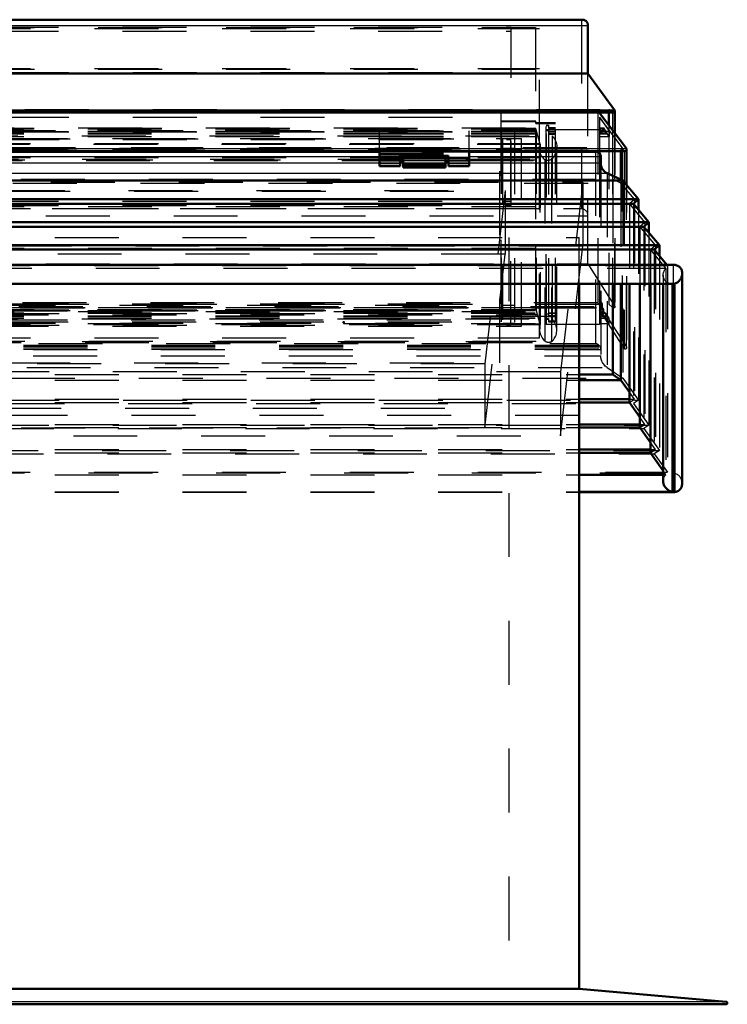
# Model space of a CAD drawing. Header units: millimetres. Extents: x 0 to 428, y 0 to 298.
# Tile 5 of 42: x 91 to 102, y 135 to 150. Entities that reach past the tile are written whole.
import ezdxf

# ---------------------------------------------------------------- set-up
doc = ezdxf.new("R2010")
doc.units = ezdxf.units.MM
doc.linetypes.add('Dashed', pattern=[2, 1, -1])
for name, color, linetype, lineweight in [('am_0', 7, 'Continuous', 50), ('am_12', 3, 'Continuous', 25), ('am_3', 6, 'Dashed', 25), ('am_6', 2, 'Continuous', 35), ('am_9', 7, 'Continuous', 50)]:
    doc.layers.add(name, color=color, linetype=linetype, lineweight=lineweight)

# ---------------------------------------------------------------- blocks, each defined once
blk = doc.blocks.new('13_Flat_Glass_Skylight_300150180_6_0_in_FDFneo150180C2325N1N4N_300Cl0__1203')
at = {"layer": 'am_0'}
for p, q in [((99.466, 148.147), (99.464, 148.138)), ((99.476, 148.138), (99.476, 148.147))]:
    blk.add_line(p, q, dxfattribs=at)
at = {"layer": 'am_3'}
for p, q in [((66.046, 148.385), (99.402, 148.385)), ((66.139, 148.494), (99.309, 148.494)), ((66.139, 148.375), (99.309, 148.375)), ((66.291, 148.478), (99.156, 148.478)), ((99.156, 148.478), (99.156, 145.67)), ((99.219, 148.254), (99.156, 148.478)), ((99.309, 148.419), (99.309, 145.535)), ((99.402, 148.385), (99.402, 145.525)), ((66.229, 148.254), (99.219, 148.254)), ((99.219, 148.254), (99.219, 145.433)), ((99.476, 148.147), (99.476, 148.216)), ((99.21, 148.188), (99.21, 145.369)), ((99.476, 145.341), (99.476, 148.138)), ((66.054, 148.023), (99.394, 148.023)), ((66.113, 147.998), (99.335, 147.998)), ((66.156, 148.013), (99.292, 148.013)), ((99.292, 148.013), (99.292, 145.176)), ((99.394, 148.023), (99.396, 148.025)), ((99.396, 148.014), (99.394, 148.013)), ((99.394, 148.013), (99.394, 145.176)), ((99.396, 148.025), (99.396, 148.014)), ((66.139, 145.654), (99.309, 145.654)), ((66.291, 145.67), (99.156, 145.67)), ((99.219, 145.433), (99.156, 145.67)), ((66.046, 145.525), (99.402, 145.525)), ((66.139, 145.535), (99.309, 145.535)), ((66.229, 145.433), (99.219, 145.433)), ((66.054, 145.166), (99.394, 145.166)), ((66.097, 145.151), (99.351, 145.151)), ((66.156, 145.176), (99.292, 145.176)), ((99.394, 145.176), (99.396, 145.178)), ((99.394, 145.166), (99.396, 145.167)), ((99.396, 145.178), (99.396, 145.167))]:
    blk.add_line(p, q, dxfattribs=at)
for points in [[(99.402, 148.385), (99.417, 148.37), (99.43, 148.355), (99.442, 148.338), (99.452, 148.319), (99.461, 148.3), (99.467, 148.28), (99.472, 148.26), (99.475, 148.238), (99.476, 148.217), (99.476, 148.216)], [(99.21, 148.188), (99.211, 148.21), (99.214, 148.232), (99.218, 148.254), (99.219, 148.254)], [(99.476, 148.216), (99.475, 148.194), (99.472, 148.172), (99.467, 148.151), (99.466, 148.147)], [(99.292, 148.013), (99.276, 148.026), (99.262, 148.042), (99.25, 148.058), (99.239, 148.076), (99.229, 148.094), (99.222, 148.114), (99.216, 148.134), (99.212, 148.155), (99.21, 148.176), (99.21, 148.188)], [(99.464, 148.138), (99.456, 148.117), (99.447, 148.096), (99.436, 148.076), (99.423, 148.057), (99.409, 148.039), (99.396, 148.025)], [(99.335, 147.998), (99.328, 147.999), (99.322, 148), (99.315, 148.001), (99.309, 148.003), (99.303, 148.006), (99.298, 148.009), (99.292, 148.012), (99.292, 148.013)], [(99.394, 148.023), (99.389, 148.019), (99.383, 148.014), (99.377, 148.011), (99.371, 148.007), (99.365, 148.004), (99.358, 148.002), (99.352, 148), (99.345, 147.999), (99.338, 147.999), (99.335, 147.998)], [(99.476, 145.341), (99.475, 145.363), (99.472, 145.385), (99.467, 145.406), (99.461, 145.428), (99.452, 145.449), (99.442, 145.469), (99.431, 145.488), (99.417, 145.507), (99.403, 145.525), (99.402, 145.525)], [(99.21, 145.369), (99.211, 145.39), (99.214, 145.412), (99.218, 145.432), (99.219, 145.433)], [(99.292, 145.176), (99.276, 145.193), (99.262, 145.211), (99.25, 145.23), (99.239, 145.25), (99.229, 145.271), (99.222, 145.292), (99.216, 145.313), (99.212, 145.335), (99.21, 145.357), (99.21, 145.369)], [(99.396, 145.167), (99.411, 145.181), (99.425, 145.196), (99.438, 145.213), (99.448, 145.231), (99.457, 145.249), (99.465, 145.269), (99.47, 145.289), (99.474, 145.31), (99.476, 145.332), (99.476, 145.341)], [(99.351, 145.151), (99.344, 145.152), (99.338, 145.152), (99.331, 145.154), (99.324, 145.156), (99.318, 145.158), (99.312, 145.162), (99.306, 145.165), (99.3, 145.169), (99.294, 145.174), (99.292, 145.176)], [(99.394, 145.166), (99.389, 145.162), (99.383, 145.159), (99.377, 145.156), (99.371, 145.154), (99.365, 145.153), (99.358, 145.152), (99.352, 145.151), (99.351, 145.151)]]:
    blk.add_lwpolyline(points, dxfattribs=at)
at = {"layer": 'am_6'}
for tag, p, flags in [('NB', (104.476, 148.494), 8), ('NN', (104.476, 147.994), 8), ('NT', (104.476, 147.494), 8), ('NBSYN', (104.476, 146.994), 8), ('LINA', (104.476, 146.494), 8), ('CATALOG', (104.476, 145.994), 8), ('IDNR', (104.476, 145.494), 8), ('PN', (104.476, 144.994), 8), ('LODLEVEL', (104.476, 144.494), 8), ('L', (104.476, 143.994), 8), ('W', (104.476, 143.494), 8), ('PPATH', (104.476, 142.994), 8), ('ExcludeFromBOM', (104.476, 141.994), 8), ('PSOL_0', (104.476, 141.494), 9), ('PSOL_1', (104.476, 140.994), 9), ('PSOL_2', (104.476, 140.494), 9)]:
    blk.add_attdef(tag, p, '', height=0.5, dxfattribs=dict(at, flags=flags))
blk = doc.blocks.new('14_Flat_Glass_Skylight_300150180_12_0_in_FDFneo150180C2325N1N4N_300Cl0__1203')
at = {"layer": 'am_3'}
for p, q in [((66.526, 148.347), (98.922, 148.347)), ((66.69, 148.329), (98.758, 148.329)), ((98.758, 145.424), (98.758, 148.329)), ((98.922, 145.407), (98.922, 148.347)), ((66.526, 148.166), (98.922, 148.166)), ((66.69, 148.149), (98.758, 148.149)), ((66.69, 145.605), (98.758, 145.605)), ((66.526, 145.587), (98.922, 145.587)), ((66.526, 145.407), (98.922, 145.407)), ((66.69, 145.424), (98.758, 145.424))]:
    blk.add_line(p, q, dxfattribs=at)
at = {"layer": 'am_6'}
for tag, p, flags in [('NB', (103.922, 148.347), 8), ('NN', (103.922, 147.847), 8), ('NT', (103.922, 147.347), 8), ('NBSYN', (103.922, 146.847), 8), ('LINA', (103.922, 146.347), 8), ('CATALOG', (103.922, 145.847), 8), ('IDNR', (103.922, 145.347), 8), ('PN', (103.922, 144.847), 8), ('LODLEVEL', (103.922, 144.347), 8), ('L', (103.922, 143.847), 8), ('W', (103.922, 143.347), 8), ('PPATH', (103.922, 142.847), 8), ('ExcludeFromBOM', (103.922, 141.847), 8), ('PSOL_0', (103.922, 141.347), 9), ('PSOL_1', (103.922, 140.847), 9), ('PSOL_2', (103.922, 140.347), 9)]:
    blk.add_attdef(tag, p, '', height=0.5, dxfattribs=dict(at, flags=flags))
blk = doc.blocks.new('15_Flat_Glass_Skylight_300150180_5_0_in_FDFneo150180C2325N1N4N_300Cl0__1203')
at = {"layer": 'am_3'}
for p, q in [((66.634, 148.472), (98.814, 148.472)), ((66.834, 148.452), (98.614, 148.452)), ((98.614, 145.478), (98.614, 148.452)), ((98.814, 148.472), (98.814, 145.457)), ((66.634, 148.193), (98.814, 148.193)), ((66.834, 148.172), (98.614, 148.172)), ((66.834, 145.757), (98.614, 145.757)), ((66.634, 145.736), (98.814, 145.736)), ((66.634, 145.457), (98.814, 145.457)), ((66.834, 145.478), (98.614, 145.478))]:
    blk.add_line(p, q, dxfattribs=at)
at = {"layer": 'am_6'}
for tag, p, flags in [('NB', (103.814, 148.472), 8), ('NN', (103.814, 147.972), 8), ('NT', (103.814, 147.472), 8), ('NBSYN', (103.814, 146.972), 8), ('LINA', (103.814, 146.472), 8), ('CATALOG', (103.814, 145.972), 8), ('IDNR', (103.814, 145.472), 8), ('PN', (103.814, 144.972), 8), ('LODLEVEL', (103.814, 144.472), 8), ('L', (103.814, 143.972), 8), ('W', (103.814, 143.472), 8), ('PPATH', (103.814, 142.972), 8), ('ExcludeFromBOM', (103.814, 141.972), 8), ('PSOL_0', (103.814, 141.472), 9), ('PSOL_1', (103.814, 140.972), 9), ('PSOL_2', (103.814, 140.472), 9)]:
    blk.add_attdef(tag, p, '', height=0.5, dxfattribs=dict(at, flags=flags))
blk = doc.blocks.new('16_FGS3001501802C4U_0_in_FDFneo150180C2325N1N4N_300Cl0__1203')
at = {"layer": 'am_3'}
for p, q in [((66.304, 150.083), (99.144, 150.083)), ((99.144, 150.083), (99.144, 146.626)), ((66.304, 149.432), (99.144, 149.432)), ((99.144, 147.278), (66.304, 147.278)), ((99.144, 146.626), (66.304, 146.626))]:
    blk.add_line(p, q, dxfattribs=at)
at = {"layer": 'am_6'}
for tag, p, flags in [('NB', (104.144, 150.083), 8), ('NN', (104.144, 149.583), 8), ('NT', (104.144, 149.083), 8), ('NBSYN', (104.144, 148.583), 8), ('LINA', (104.144, 148.083), 8), ('CATALOG', (104.144, 147.583), 8), ('IDNR', (104.144, 147.083), 8), ('PN', (104.144, 146.583), 8), ('LODLEVEL', (104.144, 146.083), 8), ('L', (104.144, 145.583), 8), ('W', (104.144, 145.083), 8), ('TG', (104.144, 144.583), 8), ('TG1', (104.144, 144.083), 8), ('OC', (104.144, 143.583), 8), ('PPATH', (104.144, 143.083), 8), ('ExcludeFromBOM', (104.144, 142.083), 8), ('PSOL_0', (104.144, 141.583), 9), ('PSOL_1', (104.144, 141.083), 9), ('PSOL_2', (104.144, 140.583), 9), ('PSOL_3', (104.144, 140.083), 9)]:
    blk.add_attdef(tag, p, '', height=0.5, dxfattribs=dict(at, flags=flags))
blk = doc.blocks.new('17_FGS30015018025C3U_0_in_FDFneo150180C2325N1N4N_300Cl0__1203')
at = {"layer": 'am_0'}
for p, q in [((99.874, 150.204), (65.573, 150.204)), ((99.964, 149.36), (99.964, 150.114)), ((99.964, 149.36), (65.484, 149.36)), ((100.385, 148.783), (99.964, 149.36)), ((65.063, 148.783), (100.385, 148.783)), ((65.086, 148.754), (100.361, 148.754)), ((100.565, 148.188), (100.141, 148.754)), ((100.291, 148.754), (100.291, 148.554)), ((100.386, 148.427), (100.386, 148.778)), ((64.906, 148.147), (100.541, 148.147)), ((96.704, 147.911), (96.704, 148.147)), ((97.024, 147.911), (97.024, 148.076)), ((97.784, 148.076), (97.024, 148.076)), ((97.784, 147.911), (97.784, 148.076)), ((98.104, 147.911), (98.104, 148.147)), ((100.144, 148.147), (100.144, 148.115)), ((100.478, 148.147), (100.478, 147.7)), ((100.569, 147.615), (100.569, 148.174)), ((96.704, 147.911), (97.024, 147.911)), ((97.024, 148.047), (97.074, 148.047)), ((97.024, 148.044), (97.074, 148.044)), ((97.074, 148.04), (97.024, 148.04)), ((97.024, 148.001), (97.074, 148.001)), ((97.734, 148.047), (97.784, 148.047)), ((97.734, 148.044), (97.784, 148.044)), ((97.784, 148.04), (97.734, 148.04)), ((97.734, 148.001), (97.784, 148.001)), ((97.784, 147.911), (98.104, 147.911))]:
    blk.add_line(p, q, dxfattribs=at)
for points in [[(99.874, 150.204), (99.883, 150.203), (99.891, 150.202), (99.9, 150.2), (99.908, 150.198), (99.915, 150.194), (99.923, 150.19), (99.93, 150.186), (99.936, 150.18), (99.942, 150.175), (99.947, 150.168), (99.951, 150.161), (99.955, 150.154), (99.958, 150.146), (99.961, 150.138), (99.963, 150.13), (99.964, 150.121), (99.964, 150.114)], [(100.385, 148.783), (100.385, 148.781), (100.386, 148.779), (100.386, 148.777), (100.386, 148.775), (100.385, 148.773), (100.385, 148.771), (100.384, 148.77), (100.383, 148.768), (100.382, 148.766), (100.381, 148.764), (100.38, 148.763), (100.379, 148.761), (100.377, 148.76), (100.376, 148.759), (100.374, 148.757), (100.372, 148.756), (100.37, 148.756), (100.369, 148.755), (100.367, 148.754), (100.365, 148.754), (100.363, 148.754), (100.361, 148.754)], [(100.569, 148.174), (100.569, 148.172), (100.569, 148.17), (100.568, 148.168), (100.567, 148.166), (100.567, 148.164), (100.566, 148.162), (100.564, 148.16), (100.563, 148.158), (100.562, 148.156), (100.56, 148.154), (100.558, 148.153), (100.556, 148.152), (100.555, 148.15), (100.553, 148.149), (100.55, 148.149), (100.548, 148.148), (100.546, 148.147), (100.544, 148.147), (100.542, 148.147), (100.541, 148.147)], [(100.565, 148.188), (100.566, 148.186), (100.567, 148.185), (100.568, 148.183), (100.568, 148.181), (100.569, 148.179), (100.569, 148.176), (100.569, 148.174)]]:
    blk.add_lwpolyline(points, dxfattribs=at)
at = {"layer": 'am_12'}
for p, q in [((65.484, 150.114), (99.964, 150.114)), ((100.349, 148.754), (100.349, 148.475)), ((64.883, 148.188), (100.565, 148.188)), ((100.529, 148.147), (100.529, 147.663)), ((96.704, 148.03), (97.024, 148.03)), ((97.784, 148.03), (98.104, 148.03))]:
    blk.add_line(p, q, dxfattribs=at)
at = {"layer": 'am_3'}
for p, q in [((65.584, 150.203), (99.864, 150.203)), ((66.244, 150.068), (99.204, 150.068)), ((66.684, 150.088), (98.764, 150.088)), ((98.764, 147.296), (98.764, 150.088)), ((99.204, 148.265), (99.204, 150.068)), ((99.864, 150.203), (99.864, 147.247)), ((66.684, 150.022), (98.764, 150.022)), ((66.244, 149.438), (99.204, 149.438)), ((66.844, 149.375), (98.604, 149.375)), ((98.604, 145.758), (98.604, 149.375)), ((99.964, 146.383), (99.964, 149.36)), ((65.098, 148.758), (100.349, 148.758)), ((65.157, 148.801), (100.291, 148.801)), ((65.328, 148.783), (100.119, 148.783)), ((66.844, 148.68), (98.604, 148.68)), ((100.119, 148.783), (100.119, 145.773)), ((100.141, 148.754), (100.119, 148.783)), ((100.144, 148.68), (100.144, 148.147)), ((100.501, 148.203), (100.144, 148.68)), ((100.144, 148.68), (100.295, 148.462)), ((100.349, 148.758), (100.291, 148.801)), ((100.291, 148.801), (100.291, 148.754)), ((100.349, 148.758), (100.349, 148.754)), ((100.385, 148.783), (100.385, 145.718)), ((99.148, 148.616), (98.604, 148.616)), ((98.604, 148.611), (99.148, 148.611)), ((99.148, 148.582), (99.148, 148.616)), ((99.459, 148.589), (99.148, 148.589)), ((99.148, 148.582), (99.459, 148.582)), ((99.309, 148.552), (99.349, 148.552)), ((99.309, 145.535), (99.309, 148.552)), ((99.349, 148.542), (99.309, 148.542)), ((99.349, 148.552), (99.349, 148.502)), ((99.459, 145.475), (99.459, 148.589)), ((100.291, 148.554), (100.291, 145.755)), ((65.989, 148.51), (99.459, 148.51)), ((66.139, 148.462), (99.309, 148.462)), ((66.139, 148.459), (99.309, 148.459)), ((66.139, 148.455), (99.309, 148.455)), ((66.139, 148.43), (99.309, 148.43)), ((66.139, 148.419), (99.309, 148.419)), ((66.139, 148.375), (99.309, 148.375)), ((66.3, 148.507), (99.148, 148.507)), ((66.3, 148.477), (99.148, 148.477)), ((66.844, 148.45), (98.604, 148.45)), ((96.704, 148.147), (96.704, 148.464)), ((96.704, 148.464), (98.104, 148.464)), ((96.704, 148.422), (98.104, 148.422)), ((96.704, 148.418), (98.104, 148.418)), ((96.704, 148.379), (98.104, 148.379)), ((96.704, 148.371), (98.104, 148.371)), ((98.104, 148.147), (98.104, 148.464)), ((99.148, 145.671), (99.148, 148.507)), ((100.144, 148.478), (99.309, 148.478)), ((99.309, 148.47), (99.349, 148.47)), ((99.349, 148.515), (99.459, 148.515)), ((99.459, 148.502), (99.349, 148.502)), ((99.349, 148.47), (99.349, 145.559)), ((99.349, 148.459), (99.459, 148.459)), ((99.349, 148.455), (99.459, 148.455)), ((99.349, 148.43), (99.459, 148.43)), ((99.349, 148.419), (99.459, 148.419)), ((99.349, 148.415), (99.459, 148.415)), ((100.192, 148.45), (100.144, 148.519)), ((100.144, 148.51), (100.212, 148.51)), ((100.144, 148.507), (100.192, 148.507)), ((100.144, 148.477), (100.212, 148.477)), ((100.144, 148.462), (100.295, 148.462)), ((100.144, 148.459), (100.24, 148.459)), ((100.144, 148.455), (100.24, 148.455)), ((100.144, 148.45), (100.192, 148.45)), ((100.144, 148.43), (100.267, 148.43)), ((100.144, 148.419), (100.267, 148.419)), ((100.144, 148.375), (100.295, 148.375)), ((100.212, 148.477), (100.192, 148.507)), ((100.192, 148.507), (100.192, 148.45)), ((100.267, 148.43), (100.212, 148.51)), ((100.212, 148.51), (100.212, 148.477)), ((100.24, 148.455), (100.24, 148.459)), ((100.24, 148.459), (100.267, 148.419)), ((100.295, 148.375), (100.24, 148.455)), ((100.267, 148.419), (100.267, 148.43)), ((100.295, 148.462), (100.295, 148.375)), ((100.349, 148.475), (100.349, 145.7)), ((100.386, 145.713), (100.386, 148.427)), ((96.704, 148.336), (98.104, 148.336)), ((64.919, 148.151), (100.529, 148.151)), ((64.947, 148.203), (100.501, 148.203)), ((64.97, 148.184), (100.478, 148.184)), ((100.144, 148.115), (100.144, 145.432)), ((100.478, 148.184), (100.501, 148.203)), ((100.529, 148.151), (100.478, 148.184)), ((100.478, 148.184), (100.478, 148.147)), ((100.501, 148.203), (100.501, 145.113)), ((100.529, 148.151), (100.529, 148.147)), ((100.565, 148.188), (100.565, 145.086)), ((96.704, 148.044), (97.024, 148.044)), ((96.704, 148.008), (97.024, 148.008)), ((96.704, 148.002), (97.024, 148.002)), ((96.704, 147.951), (97.024, 147.951)), ((97.074, 148.047), (97.734, 148.047)), ((97.074, 148.044), (97.734, 148.044)), ((97.734, 148.04), (97.074, 148.04)), ((97.074, 148.001), (97.734, 148.001)), ((97.784, 148.044), (98.104, 148.044)), ((97.784, 148.008), (98.104, 148.008)), ((97.784, 148.002), (98.104, 148.002)), ((97.784, 147.951), (98.104, 147.951)), ((100.478, 147.7), (100.478, 145.1)), ((100.529, 147.663), (100.529, 145.055)), ((100.569, 145.071), (100.569, 147.615)), ((66.684, 147.362), (98.764, 147.362)), ((66.684, 147.296), (98.764, 147.296)), ((65.484, 147.137), (99.964, 147.137)), ((65.584, 147.247), (99.864, 147.247)), ((66.244, 147.25), (99.204, 147.25)), ((66.844, 146.683), (98.604, 146.683)), ((66.244, 146.62), (99.204, 146.62)), ((65.484, 146.383), (99.964, 146.383)), ((99.964, 146.383), (100.385, 145.718)), ((65.157, 145.755), (100.291, 145.755)), ((100.119, 145.773), (65.328, 145.773)), ((66.844, 145.758), (98.604, 145.758)), ((100.119, 145.773), (100.565, 145.086)), ((100.192, 145.758), (100.144, 145.826)), ((100.144, 145.758), (100.192, 145.758)), ((100.192, 145.701), (100.192, 145.758)), ((100.349, 145.7), (100.291, 145.755)), ((65.063, 145.718), (100.385, 145.718)), ((65.082, 145.693), (100.366, 145.693)), ((65.098, 145.7), (100.349, 145.7)), ((65.989, 145.639), (99.459, 145.639)), ((66.139, 145.615), (99.309, 145.615)), ((66.139, 145.61), (99.309, 145.61)), ((66.3, 145.701), (99.148, 145.701)), ((66.3, 145.671), (99.148, 145.671)), ((66.844, 145.665), (98.604, 145.665)), ((98.604, 145.665), (98.604, 145.592)), ((98.604, 145.597), (99.148, 145.597)), ((99.148, 145.597), (99.148, 145.56)), ((99.309, 145.599), (99.349, 145.599)), ((99.349, 145.615), (99.459, 145.615)), ((99.349, 145.61), (99.459, 145.61)), ((100.144, 145.701), (100.192, 145.701)), ((100.144, 145.671), (100.212, 145.671)), ((100.501, 145.113), (100.144, 145.665)), ((100.144, 145.665), (100.295, 145.448)), ((100.144, 145.639), (100.212, 145.639)), ((100.144, 145.615), (100.24, 145.615)), ((100.144, 145.61), (100.24, 145.61)), ((100.212, 145.671), (100.192, 145.701)), ((100.212, 145.639), (100.212, 145.671)), ((100.267, 145.559), (100.212, 145.639)), ((100.24, 145.615), (100.24, 145.61)), ((100.295, 145.535), (100.24, 145.615)), ((100.24, 145.61), (100.267, 145.571)), ((66.139, 145.571), (99.309, 145.571)), ((66.139, 145.559), (99.309, 145.559)), ((66.139, 145.535), (99.309, 145.535)), ((66.139, 145.448), (99.309, 145.448)), ((99.148, 145.592), (98.604, 145.592)), ((99.148, 145.567), (99.459, 145.567)), ((99.459, 145.56), (99.148, 145.56)), ((99.349, 145.527), (99.309, 145.527)), ((99.309, 145.527), (99.309, 145.432)), ((99.309, 145.517), (99.349, 145.517)), ((99.349, 145.575), (99.459, 145.575)), ((99.459, 145.571), (99.349, 145.571)), ((99.349, 145.559), (99.459, 145.559)), ((99.349, 145.527), (99.349, 145.475)), ((99.459, 145.487), (99.349, 145.487)), ((99.349, 145.475), (99.459, 145.475)), ((100.144, 145.571), (100.267, 145.571)), ((100.144, 145.559), (100.267, 145.559)), ((100.144, 145.535), (100.295, 145.535)), ((100.144, 145.448), (100.295, 145.448)), ((100.267, 145.571), (100.267, 145.559)), ((100.295, 145.448), (100.295, 145.535)), ((100.144, 145.432), (99.309, 145.432)), ((83.134, 145.113), (100.501, 145.113)), ((83.134, 145.1), (100.478, 145.1)), ((83.134, 145.086), (100.565, 145.086)), ((83.134, 145.055), (100.529, 145.055)), ((83.134, 145.049), (100.547, 145.049)), ((100.478, 145.1), (100.501, 145.113)), ((100.529, 145.055), (100.478, 145.1))]:
    blk.add_line(p, q, dxfattribs=at)
for points in [[(99.864, 150.203), (99.873, 150.204), (99.874, 150.204)], [(100.361, 148.754), (100.359, 148.754), (100.358, 148.754), (100.356, 148.754), (100.354, 148.755), (100.352, 148.756), (100.351, 148.757), (100.349, 148.758)], [(100.541, 148.147), (100.539, 148.147), (100.537, 148.147), (100.535, 148.148), (100.533, 148.148), (100.531, 148.149), (100.529, 148.15), (100.529, 148.151)], [(99.964, 147.137), (99.964, 147.146), (99.962, 147.155), (99.961, 147.163), (99.958, 147.172), (99.955, 147.18), (99.951, 147.188), (99.946, 147.196), (99.941, 147.204), (99.935, 147.211), (99.928, 147.217), (99.921, 147.223), (99.914, 147.229), (99.906, 147.233), (99.898, 147.238), (99.89, 147.241), (99.881, 147.244), (99.873, 147.246), (99.864, 147.247)], [(100.366, 145.693), (100.364, 145.693), (100.362, 145.694), (100.36, 145.694), (100.358, 145.694), (100.357, 145.695), (100.355, 145.696), (100.353, 145.697), (100.351, 145.698), (100.35, 145.7), (100.349, 145.7)], [(100.385, 145.718), (100.385, 145.716), (100.386, 145.714), (100.386, 145.712), (100.386, 145.71), (100.385, 145.708), (100.385, 145.706), (100.384, 145.705), (100.383, 145.703), (100.382, 145.702), (100.381, 145.7), (100.38, 145.699), (100.379, 145.698), (100.377, 145.696), (100.376, 145.696), (100.374, 145.695), (100.372, 145.694), (100.37, 145.694), (100.369, 145.693), (100.367, 145.693), (100.366, 145.693)], [(100.547, 145.049), (100.544, 145.049), (100.542, 145.049), (100.54, 145.049), (100.538, 145.05), (100.536, 145.051), (100.534, 145.052), (100.532, 145.053), (100.53, 145.054), (100.529, 145.055)], [(100.569, 145.071), (100.569, 145.069), (100.569, 145.067), (100.568, 145.065), (100.567, 145.063), (100.567, 145.061), (100.566, 145.059), (100.564, 145.057), (100.563, 145.056), (100.562, 145.054), (100.56, 145.053), (100.558, 145.052), (100.556, 145.051), (100.555, 145.05), (100.553, 145.049), (100.55, 145.049), (100.548, 145.049), (100.547, 145.049)], [(100.565, 145.086), (100.566, 145.084), (100.567, 145.082), (100.568, 145.08), (100.568, 145.077), (100.569, 145.075), (100.569, 145.073), (100.569, 145.071)]]:
    blk.add_lwpolyline(points, dxfattribs=at)
at = {"layer": 'am_6'}
for tag, p, flags in [('NB', (105.569, 150.204), 8), ('NN', (105.569, 149.704), 8), ('NT', (105.569, 149.204), 8), ('NBSYN', (105.569, 148.704), 8), ('LINA', (105.569, 148.204), 8), ('CATALOG', (105.569, 147.704), 8), ('IDNR', (105.569, 147.204), 8), ('PN', (105.569, 146.704), 8), ('LODLEVEL', (105.569, 146.204), 8), ('L', (105.569, 145.704), 8), ('W', (105.569, 145.204), 8), ('DP', (105.569, 144.704), 8), ('OP', (105.569, 144.204), 8), ('OC', (105.569, 143.704), 8), ('ExcludeFromBOM', (105.569, 142.704), 8), ('PSOL_0', (105.569, 142.204), 9), ('PSOL_1', (105.569, 141.704), 9), ('PSOL_2', (105.569, 141.204), 9)]:
    blk.add_attdef(tag, p, '', height=0.5, dxfattribs=dict(at, flags=flags))
blk = doc.blocks.new('18_Flat_Glass_Skylight_3001501802_2_0_in_FDFneo150180C2325N1N4N_300Cl0__1203')
at = {"layer": 'am_0'}
for p, q in [((96.704, 148.138), (68.744, 148.138)), ((97.074, 148.071), (97.074, 147.891)), ((97.734, 147.891), (97.734, 148.071)), ((100.089, 148.138), (98.104, 148.138)), ((100.164, 147.963), (100.164, 148.063)), ((97.074, 147.989), (97.024, 147.989)), ((97.784, 147.989), (97.734, 147.989)), ((97.074, 147.891), (97.734, 147.891)), ((100.51, 147.685), (100.264, 147.801)), ((64.938, 147.685), (100.51, 147.685)), ((100.754, 147.393), (100.51, 147.685)), ((64.693, 147.393), (100.754, 147.393)), ((64.773, 147.324), (100.675, 147.324)), ((100.675, 147.324), (100.754, 147.393)), ((100.918, 147.034), (100.675, 147.324)), ((100.754, 147.393), (100.754, 147.229)), ((64.53, 147.034), (100.918, 147.034)), ((100.839, 146.965), (100.918, 147.034)), ((100.918, 147.034), (100.918, 146.87)), ((64.609, 146.965), (100.839, 146.965)), ((101.081, 146.674), (100.839, 146.965)), ((64.366, 146.674), (101.081, 146.674)), ((64.446, 146.606), (101.002, 146.606)), ((101.002, 146.606), (101.081, 146.674)), ((101.2, 146.369), (101.002, 146.606)), ((101.081, 146.674), (101.081, 146.511)), ((101.303, 146.369), (64.145, 146.369)), ((101.439, 142.948), (101.439, 146.233)), ((101.32, 146.073), (64.128, 146.073)), ((64.161, 146.07), (101.287, 146.07)), ((64.171, 146.069), (101.277, 146.069)), ((100.353, 146.069), (100.353, 144.65)), ((100.481, 146.069), (100.481, 144.563)), ((100.613, 146.069), (100.613, 144.213)), ((100.777, 146.069), (100.777, 143.82)), ((100.94, 146.069), (100.94, 143.426)), ((101.141, 146.069), (101.141, 142.982)), ((101.287, 146.07), (101.277, 146.069)), ((101.287, 146.07), (101.287, 142.816)), ((101.32, 142.813), (101.32, 146.073)), ((99.825, 144.65), (100.353, 144.65)), ((99.825, 144.563), (100.481, 144.563)), ((100.481, 144.563), (100.353, 144.65)), ((100.613, 144.377), (100.481, 144.563)), ((99.825, 144.265), (100.613, 144.265)), ((99.825, 144.213), (100.613, 144.213)), ((100.777, 143.984), (100.613, 144.213)), ((99.825, 143.872), (100.777, 143.872)), ((99.825, 143.82), (100.777, 143.82)), ((100.94, 143.59), (100.777, 143.82)), ((99.825, 143.478), (100.94, 143.478)), ((99.825, 143.426), (100.94, 143.426)), ((101.141, 143.144), (100.94, 143.426)), ((99.825, 143.084), (101.141, 143.084)), ((99.825, 142.816), (101.287, 142.816)), ((99.825, 142.813), (101.32, 142.813))]:
    blk.add_line(p, q, dxfattribs=at)
for points in [[(100.089, 148.138), (100.096, 148.137), (100.103, 148.137), (100.11, 148.135), (100.117, 148.133), (100.123, 148.13), (100.129, 148.127), (100.135, 148.123), (100.14, 148.118), (100.145, 148.113), (100.15, 148.108), (100.153, 148.102), (100.157, 148.096), (100.159, 148.089), (100.161, 148.083), (100.163, 148.076), (100.164, 148.068), (100.164, 148.063)], [(100.164, 147.963), (100.165, 147.945), (100.167, 147.928), (100.171, 147.912), (100.176, 147.896), (100.183, 147.88), (100.191, 147.866), (100.2, 147.852), (100.211, 147.84), (100.222, 147.828), (100.235, 147.818), (100.249, 147.809), (100.264, 147.801)], [(101.303, 146.369), (101.316, 146.369), (101.329, 146.367), (101.341, 146.364), (101.353, 146.36), (101.365, 146.355), (101.376, 146.349), (101.387, 146.342), (101.396, 146.334), (101.405, 146.325), (101.413, 146.315), (101.42, 146.305), (101.426, 146.293), (101.431, 146.282), (101.434, 146.269), (101.437, 146.257), (101.438, 146.244), (101.439, 146.233)], [(101.439, 146.233), (101.438, 146.22), (101.437, 146.207), (101.434, 146.194), (101.43, 146.181), (101.425, 146.168), (101.418, 146.156), (101.411, 146.144), (101.403, 146.132), (101.394, 146.122), (101.385, 146.112), (101.374, 146.103), (101.363, 146.094), (101.351, 146.087), (101.339, 146.081), (101.326, 146.075), (101.32, 146.073)], [(101.287, 142.816), (101.274, 142.819), (101.26, 142.822), (101.248, 142.827), (101.235, 142.833), (101.223, 142.84), (101.212, 142.847), (101.201, 142.856), (101.191, 142.866), (101.181, 142.876), (101.173, 142.887), (101.165, 142.899), (101.158, 142.911), (101.153, 142.923), (101.148, 142.936), (101.145, 142.949), (101.142, 142.962), (101.141, 142.976), (101.141, 142.982)], [(101.32, 142.813), (101.332, 142.815), (101.345, 142.818), (101.357, 142.822), (101.368, 142.828), (101.379, 142.834), (101.389, 142.842), (101.399, 142.85), (101.407, 142.859), (101.415, 142.869), (101.422, 142.88), (101.427, 142.891), (101.432, 142.903), (101.435, 142.916), (101.438, 142.928), (101.439, 142.941), (101.439, 142.948)]]:
    blk.add_lwpolyline(points, dxfattribs=at)
at = {"layer": 'am_12'}
for p, q in [((68.744, 148.063), (96.704, 148.063)), ((98.104, 148.063), (100.164, 148.063)), ((68.744, 147.963), (96.704, 147.963)), ((97.024, 147.963), (97.074, 147.963)), ((97.734, 147.963), (97.784, 147.963)), ((98.104, 147.963), (100.164, 147.963)), ((65.184, 147.801), (100.264, 147.801))]:
    blk.add_line(p, q, dxfattribs=at)
at = {"layer": 'am_3'}
for p, q in [((66.244, 148.265), (99.204, 148.265)), ((66.82, 148.344), (98.628, 148.344)), ((66.864, 148.339), (98.584, 148.339)), ((98.584, 144.835), (98.584, 148.339)), ((98.628, 148.344), (98.628, 145.507)), ((99.204, 145.228), (99.204, 148.265)), ((65.368, 148.137), (100.08, 148.137)), ((66.82, 148.204), (98.628, 148.204)), ((96.704, 148.193), (98.104, 148.193)), ((96.704, 148.151), (98.104, 148.151)), ((98.104, 148.138), (96.704, 148.138)), ((96.704, 148.117), (98.104, 148.117)), ((96.704, 148.096), (98.104, 148.096)), ((96.704, 148.088), (98.104, 148.088)), ((96.704, 148.063), (98.104, 148.063)), ((97.734, 148.071), (97.074, 148.071)), ((100.08, 148.137), (100.08, 145.136)), ((66.244, 148.046), (99.204, 148.046)), ((96.704, 148.054), (97.074, 148.054)), ((96.704, 148.048), (98.104, 148.048)), ((97.024, 147.989), (96.704, 147.989)), ((96.704, 147.963), (97.024, 147.963)), ((97.734, 148.031), (97.074, 148.031)), ((97.074, 148.012), (97.734, 148.012)), ((97.074, 148.005), (97.734, 148.005)), ((97.074, 147.963), (97.734, 147.963)), ((97.074, 147.946), (97.734, 147.946)), ((97.074, 147.931), (97.734, 147.931)), ((97.074, 147.918), (97.734, 147.918)), ((97.734, 148.054), (98.104, 148.054)), ((98.104, 147.989), (97.784, 147.989)), ((97.784, 147.963), (98.104, 147.963)), ((100.164, 147.963), (100.164, 144.944)), ((100.264, 147.801), (100.264, 144.761)), ((64.967, 147.648), (100.481, 147.648)), ((65.095, 147.708), (100.353, 147.708)), ((100.481, 147.648), (100.353, 147.708)), ((100.353, 147.708), (100.353, 146.069)), ((100.693, 147.395), (100.481, 147.648)), ((100.481, 147.648), (100.481, 146.069)), ((100.51, 147.685), (100.51, 144.594)), ((66.864, 147.523), (98.584, 147.523)), ((64.755, 147.395), (100.693, 147.395)), ((64.834, 147.326), (100.613, 147.326)), ((100.613, 147.326), (100.693, 147.395)), ((100.856, 147.035), (100.613, 147.326)), ((100.613, 147.326), (100.613, 146.069)), ((100.675, 147.324), (100.675, 144.199)), ((100.693, 147.395), (100.693, 144.265)), ((100.754, 147.229), (100.754, 144.251)), ((64.591, 147.035), (100.856, 147.035)), ((100.777, 146.967), (100.856, 147.035)), ((100.856, 147.035), (100.856, 143.872)), ((64.671, 146.967), (100.777, 146.967)), ((101.02, 146.676), (100.777, 146.967)), ((100.777, 146.967), (100.777, 146.069)), ((100.839, 146.965), (100.839, 143.805)), ((100.918, 146.87), (100.918, 143.857)), ((64.428, 146.676), (101.02, 146.676)), ((100.94, 146.607), (101.02, 146.676)), ((101.02, 146.676), (101.02, 143.478)), ((64.507, 146.607), (100.94, 146.607)), ((101.184, 146.316), (100.94, 146.607)), ((100.94, 146.607), (100.94, 146.069)), ((101.002, 146.606), (101.002, 143.412)), ((101.298, 146.369), (64.15, 146.369)), ((101.081, 146.511), (101.081, 143.464)), ((101.208, 146.36), (101.2, 146.369)), ((101.298, 146.369), (101.298, 143.113)), ((101.298, 146.369), (101.303, 146.369)), ((64.24, 146.36), (101.208, 146.36)), ((64.264, 146.316), (101.184, 146.316)), ((101.184, 146.316), (101.184, 143.084)), ((101.208, 146.36), (101.208, 143.123)), ((101.141, 146.206), (101.141, 146.069)), ((66.82, 145.646), (98.628, 145.646)), ((66.864, 145.651), (98.584, 145.651)), ((66.244, 145.446), (99.204, 145.446)), ((66.82, 145.507), (98.628, 145.507)), ((65.368, 145.136), (100.08, 145.136)), ((66.244, 145.228), (99.204, 145.228)), ((65.284, 145.044), (100.164, 145.044)), ((65.284, 144.944), (100.164, 144.944)), ((66.864, 144.835), (98.584, 144.835)), ((65.184, 144.761), (100.264, 144.761)), ((100.264, 144.761), (100.51, 144.594)), ((64.938, 144.594), (100.51, 144.594)), ((65.623, 144.65), (99.825, 144.65)), ((65.623, 144.563), (99.825, 144.563)), ((100.51, 144.594), (100.754, 144.251)), ((100.693, 144.265), (100.613, 144.377)), ((64.693, 144.251), (100.754, 144.251)), ((65.623, 144.265), (99.825, 144.265)), ((65.623, 144.213), (99.825, 144.213)), ((100.613, 144.213), (100.693, 144.265)), ((100.613, 144.265), (100.693, 144.265)), ((100.754, 144.251), (100.675, 144.199)), ((64.773, 144.199), (100.675, 144.199)), ((100.675, 144.199), (100.918, 143.857)), ((100.856, 143.872), (100.777, 143.984)), ((64.53, 143.857), (100.918, 143.857)), ((64.609, 143.805), (100.839, 143.805)), ((65.623, 143.872), (99.825, 143.872)), ((65.623, 143.82), (99.825, 143.82)), ((100.777, 143.82), (100.856, 143.872)), ((100.777, 143.872), (100.856, 143.872)), ((100.918, 143.857), (100.839, 143.805)), ((100.839, 143.805), (101.081, 143.464)), ((64.366, 143.464), (101.081, 143.464)), ((65.623, 143.478), (99.825, 143.478)), ((101.02, 143.478), (100.94, 143.59)), ((100.94, 143.426), (101.02, 143.478)), ((100.94, 143.478), (101.02, 143.478)), ((101.081, 143.464), (101.002, 143.412)), ((64.446, 143.412), (101.002, 143.412)), ((65.623, 143.426), (99.825, 143.426)), ((101.002, 143.412), (101.208, 143.123)), ((101.184, 143.084), (101.141, 143.144)), ((64.15, 143.113), (101.298, 143.113)), ((64.24, 143.123), (101.208, 143.123)), ((65.623, 143.084), (99.825, 143.084)), ((101.141, 143.084), (101.184, 143.084)), ((65.623, 142.816), (99.825, 142.816)), ((65.623, 142.813), (99.825, 142.813))]:
    blk.add_line(p, q, dxfattribs=at)
for points in [[(100.08, 148.137), (100.087, 148.138), (100.089, 148.138)], [(101.141, 146.206), (101.142, 146.219), (101.143, 146.232), (101.146, 146.245), (101.15, 146.258), (101.155, 146.271), (101.162, 146.283), (101.169, 146.295), (101.177, 146.306), (101.184, 146.316)], [(101.277, 146.069), (101.264, 146.07), (101.251, 146.072), (101.239, 146.075), (101.227, 146.079), (101.215, 146.084), (101.204, 146.09), (101.193, 146.097), (101.184, 146.105), (101.175, 146.114), (101.167, 146.124), (101.16, 146.134), (101.154, 146.145), (101.149, 146.157), (101.146, 146.169), (101.143, 146.182), (101.142, 146.195), (101.141, 146.206)], [(100.164, 145.044), (100.164, 145.051), (100.163, 145.058), (100.161, 145.066), (100.159, 145.073), (100.156, 145.08), (100.153, 145.087), (100.149, 145.093), (100.144, 145.1), (100.139, 145.105), (100.134, 145.111), (100.128, 145.116), (100.122, 145.121), (100.115, 145.125), (100.109, 145.128), (100.102, 145.131), (100.095, 145.133), (100.087, 145.135), (100.08, 145.136)], [(100.264, 144.761), (100.249, 144.772), (100.235, 144.784), (100.222, 144.797), (100.211, 144.811), (100.2, 144.826), (100.191, 144.842), (100.183, 144.858), (100.176, 144.875), (100.171, 144.892), (100.167, 144.909), (100.165, 144.926), (100.164, 144.944)], [(101.141, 142.982), (101.142, 142.996), (101.143, 143.008), (101.146, 143.021), (101.15, 143.033), (101.155, 143.045), (101.162, 143.056), (101.169, 143.066), (101.177, 143.076), (101.184, 143.084)], [(101.439, 142.948), (101.438, 142.961), (101.437, 142.974), (101.434, 142.988), (101.43, 143.001), (101.425, 143.013), (101.418, 143.026), (101.411, 143.038), (101.403, 143.049), (101.394, 143.059), (101.385, 143.069), (101.374, 143.079), (101.363, 143.087), (101.351, 143.094), (101.339, 143.1), (101.326, 143.106), (101.313, 143.11), (101.3, 143.113), (101.298, 143.113)]]:
    blk.add_lwpolyline(points, dxfattribs=at)
at = {"layer": 'am_6'}
for tag, p, flags in [('NB', (106.439, 148.344), 8), ('NN', (106.439, 147.844), 8), ('NT', (106.439, 147.344), 8), ('NBSYN', (106.439, 146.844), 8), ('LINA', (106.439, 146.344), 8), ('CATALOG', (106.439, 145.844), 8), ('IDNR', (106.439, 145.344), 8), ('PN', (106.439, 144.844), 8), ('LODLEVEL', (106.439, 144.344), 8), ('L', (106.439, 143.844), 8), ('W', (106.439, 143.344), 8), ('DP', (106.439, 142.844), 8), ('ExcludeFromBOM', (106.439, 141.844), 8), ('PSOL_0', (106.439, 141.344), 9), ('PSOL_1', (106.439, 140.844), 9)]:
    blk.add_attdef(tag, p, '', height=0.5, dxfattribs=dict(at, flags=flags))
blk = doc.blocks.new('19_FGS30015018025314U_0_in_FDFneo150180C2325N1N4N_300Cl0__1203')
at = {"layer": 'am_3'}
for p, q in [((65.564, 147.659), (99.884, 147.659)), ((99.884, 147.659), (99.534, 144.693)), ((99.884, 147.659), (99.884, 146.659)), ((66.779, 147.533), (98.669, 147.533)), ((98.669, 147.533), (98.349, 144.819)), ((98.669, 147.533), (98.669, 146.533)), ((99.884, 146.659), (65.564, 146.659)), ((98.669, 146.533), (66.779, 146.533)), ((98.349, 143.819), (98.669, 146.533)), ((99.534, 143.693), (99.884, 146.659)), ((99.534, 144.693), (65.914, 144.693)), ((98.349, 144.819), (67.099, 144.819)), ((98.349, 144.819), (98.349, 143.819)), ((99.534, 144.693), (99.534, 143.693)), ((67.099, 143.819), (98.349, 143.819)), ((65.914, 143.693), (99.534, 143.693))]:
    blk.add_line(p, q, dxfattribs=at)
at = {"layer": 'am_6'}
for tag, p, flags in [('NB', (104.884, 147.659), 8), ('NN', (104.884, 147.159), 8), ('NT', (104.884, 146.659), 8), ('NBSYN', (104.884, 146.159), 8), ('LINA', (104.884, 145.659), 8), ('CATALOG', (104.884, 145.159), 8), ('IDNR', (104.884, 144.659), 8), ('PN', (104.884, 144.159), 8), ('LODLEVEL', (104.884, 143.659), 8), ('L', (104.884, 143.159), 8), ('W', (104.884, 142.659), 8), ('DP', (104.884, 142.159), 8), ('OP', (104.884, 141.659), 8), ('BA', (104.884, 141.159), 8), ('ExcludeFromBOM', (104.884, 140.159), 8), ('PSOL_0', (104.884, 139.659), 9), ('PSOL_1', (104.884, 139.159), 9), ('PSOL_2', (104.884, 138.659), 9)]:
    blk.add_attdef(tag, p, '', height=0.5, dxfattribs=dict(at, flags=flags))
blk = doc.blocks.new('21_FGS30015018025301U_0_in_FDFneo150180C2325N1N4N_300Cl0__1203')
at = {"layer": 'am_0'}
for p, q in [((99.825, 135.038), (99.825, 146.069)), ((99.825, 135.038), (65.623, 135.038)), ((102.126, 134.837), (99.825, 135.038)), ((102.124, 134.797), (63.324, 134.797))]:
    blk.add_line(p, q, dxfattribs=at)
blk.add_lwpolyline([(102.126, 134.837), (102.127, 134.836), (102.129, 134.836), (102.131, 134.836), (102.132, 134.835), (102.134, 134.834), (102.135, 134.833), (102.137, 134.832), (102.138, 134.831), (102.139, 134.83), (102.14, 134.828), (102.141, 134.827), (102.142, 134.825), (102.143, 134.824), (102.143, 134.822), (102.144, 134.82), (102.144, 134.819), (102.144, 134.817), (102.144, 134.815), (102.144, 134.813), (102.143, 134.812), (102.143, 134.81), (102.142, 134.808), (102.141, 134.807), (102.14, 134.805), (102.139, 134.804), (102.138, 134.803), (102.137, 134.801), (102.135, 134.8), (102.134, 134.799), (102.132, 134.799), (102.131, 134.798), (102.129, 134.797), (102.127, 134.797), (102.126, 134.797), (102.124, 134.797)], dxfattribs=at)
at = {"layer": 'am_12'}
blk.add_line((102.126, 134.837), (63.322, 134.837), dxfattribs=at)
at = {"layer": 'am_3'}
for p, q in [((65.623, 146.797), (99.825, 146.797)), ((98.724, 146.797), (98.724, 134.797)), ((99.825, 146.069), (99.825, 146.797)), ((66.724, 144.126), (98.724, 144.126)), ((99.825, 144.01), (65.623, 144.01))]:
    blk.add_line(p, q, dxfattribs=at)
at = {"layer": 'am_6'}
for tag, p, flags in [('NB', (107.144, 146.797), 8), ('NN', (107.144, 146.297), 8), ('NT', (107.144, 145.797), 8), ('NBSYN', (107.144, 145.297), 8), ('LINA', (107.144, 144.797), 8), ('CATALOG', (107.144, 144.297), 8), ('IDNR', (107.144, 143.797), 8), ('PN', (107.144, 143.297), 8), ('LODLEVEL', (107.144, 142.797), 8), ('L', (107.144, 142.297), 8), ('W', (107.144, 141.797), 8), ('DP', (107.144, 141.297), 8), ('OP', (107.144, 140.797), 8), ('BA', (107.144, 140.297), 8), ('RT', (107.144, 139.797), 8), ('ExcludeFromBOM', (107.144, 138.797), 8), ('PSOL_0', (107.144, 138.297), 9), ('PSOL_1', (107.144, 137.797), 9), ('PSOL_2', (107.144, 137.297), 9)]:
    blk.add_attdef(tag, p, '', height=0.5, dxfattribs=dict(at, flags=flags))

msp = doc.modelspace()

# ---------------------------------------------------------------- linework, layer by layer
at = {"layer": 'am_9'}
msp.add_point((96.144, 145.468), dxfattribs=at)

# ---------------------------------------------------------------- block references
for name in ['17_FGS30015018025C3U_0_in_FDFneo150180C2325N1N4N_300Cl0__1203', '16_FGS3001501802C4U_0_in_FDFneo150180C2325N1N4N_300Cl0__1203', '13_Flat_Glass_Skylight_300150180_6_0_in_FDFneo150180C2325N1N4N_300Cl0__1203', '15_Flat_Glass_Skylight_300150180_5_0_in_FDFneo150180C2325N1N4N_300Cl0__1203', '18_Flat_Glass_Skylight_3001501802_2_0_in_FDFneo150180C2325N1N4N_300Cl0__1203', '14_Flat_Glass_Skylight_300150180_12_0_in_FDFneo150180C2325N1N4N_300Cl0__1203', '19_FGS30015018025314U_0_in_FDFneo150180C2325N1N4N_300Cl0__1203', '21_FGS30015018025301U_0_in_FDFneo150180C2325N1N4N_300Cl0__1203']:
    msp.add_blockref(name, (0, 0))

doc.saveas('drawing.dxf')
